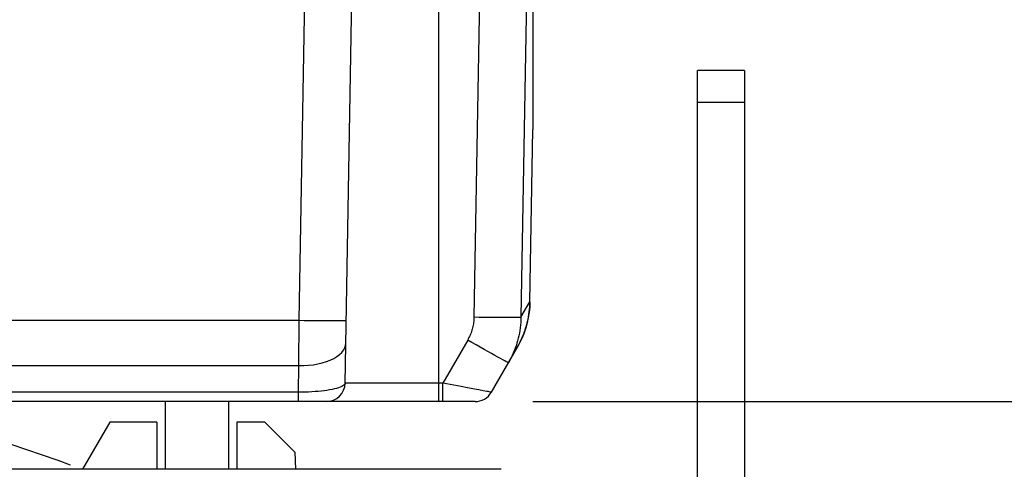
# Model space of a CAD drawing. Header units: millimetres. Extents: x 0 to 420, y 0 to 297.
# Tile 63 of 68: x 326 to 347, y 219 to 228. Entities that reach past the tile are written whole.
import ezdxf

# ---------------------------------------------------------------- set-up
doc = ezdxf.new("R2010")
doc.units = ezdxf.units.MM
doc.header["$LTSCALE"] = 23.1
doc.linetypes.add('CENTER', pattern=[0.6, 0.375, -0.075, 0.075, -0.075])
doc.layers.get('0').update_dxf_attribs({"linetype": 'CONTINUOUS'})
for name, color, linetype in [('AXIS', 7, 'CONTINUOUS'), ('COMPONENTS', 7, 'CONTINUOUS'), ('CUT', 7, 'CONTINUOUS')]:
    doc.layers.add(name, color=color, linetype=linetype)
doc.styles.get("Standard").update_dxf_attribs({"font": 'arial.ttf'})
doc.dimstyles.new('DIMSTYLE_12', dxfattribs={"dimtxt": 3, "dimasz": 4, "dimexe": 0.18, "dimexo": 0.0625, "dimgap": 0.09, "dimtad": 1, "dimdec": 1, "dimlfac": 5, "dimdsep": 46, "dimtxsty": 'STANDARD', "dimblk": '_FILLED', "dimblk1": '_FILLED', "dimblk2": '_FILLED', "dimcen": 0.09, "dimadec": 0, "dimazin": 0, "dimtp": 0.3, "dimtm": 0.3, "dimtfac": 1, "dimtdec": 1, "dimtofl": 0, "dimtmove": 0, "dimatfit": 3, "dimldrblk": '_FILLED', "dimfxl": 1, "dimtolj": 1, "dimarcsym": 0})
doc.dimstyles.new('DIMSTYLE_13', dxfattribs={"dimtxt": 3, "dimasz": 4, "dimexe": 0.18, "dimexo": 0.0625, "dimgap": 0.09, "dimtad": 1, "dimdec": 1, "dimlfac": 5, "dimdsep": 46, "dimtxsty": 'STANDARD', "dimblk": '_FILLED', "dimblk1": '_FILLED', "dimblk2": '_FILLED', "dimcen": 0.09, "dimadec": 0, "dimazin": 0, "dimtp": 0.5, "dimtm": 0.5, "dimtfac": 1, "dimtdec": 1, "dimtofl": 0, "dimtmove": 0, "dimatfit": 3, "dimldrblk": '_FILLED', "dimfxl": 1, "dimtolj": 1, "dimarcsym": 0})

# ---------------------------------------------------------------- blocks, each defined once
blk = doc.blocks.new('_FILLED')
at = {"color": 0, "linetype": 'BYBLOCK'}
blk.add_solid([(0, 0), (-1, 0.1625), (-1, -0.1625)], dxfattribs=at)
blk = doc.blocks.new('*D20')
at = {"color": 2, "linetype": 'CONTINUOUS'}
for p, q in [((354.19, 241.494), (354.19, 247.494)), ((354.19, 247.494), (354.19, 230.865)), ((328.98, 241.494), (356.19, 241.494)), ((354.19, 214.235), (354.19, 230.865)), ((336.69, 220.235), (356.19, 220.235)), ((354.19, 220.235), (354.19, 214.235))]:
    blk.add_line(p, q, dxfattribs=at)
at = {"color": 2, "linetype": 'CONTINUOUS', "xscale": 4, "yscale": 4, "zscale": 4}
for p, rotation in [((354.19, 241.494), 270), ((354.19, 220.235), 90)]:
    blk.add_blockref('_FILLED', p, dxfattribs=dict(at, rotation=rotation))
at = {"color": 2, "linetype": 'CONTINUOUS', "insert": (350.44, 230.865), "char_height": 3, "width": 13.27138, "attachment_point": 2, "rotation": 90, "line_spacing_factor": 0.9}
blk.add_mtext('(106.3)', dxfattribs=at)
blk = doc.blocks.new('*D22')
at = {"color": 2, "linetype": 'CONTINUOUS'}
for p, q in [((328.98, 241.494), (364.19, 241.494)), ((362.19, 241.494), (362.19, 209.645)), ((362.19, 177.795), (362.19, 209.645)), ((332.99, 177.795), (364.19, 177.795))]:
    blk.add_line(p, q, dxfattribs=at)
at = {"color": 2, "linetype": 'CONTINUOUS', "xscale": 4, "yscale": 4, "zscale": 4}
for p, rotation in [((362.19, 241.494), 90), ((362.19, 177.795), 270)]:
    blk.add_blockref('_FILLED', p, dxfattribs=dict(at, rotation=rotation))
at = {"color": 2, "linetype": 'CONTINUOUS', "insert": (358.44, 209.645), "char_height": 3, "width": 13.27138, "attachment_point": 2, "rotation": 90, "line_spacing_factor": 0.9}
blk.add_mtext('(318.5)', dxfattribs=at)

msp = doc.modelspace()

# ---------------------------------------------------------------- linework, layer by layer
at = {"layer": 'AXIS', "color": 7, "linetype": 'CONTINUOUS'}
for p, q in [((327.69013, 219.79505), (327.11278, 218.79505)), ((328.69013, 219.79505), (327.69013, 219.79505))]:
    msp.add_line(p, q, dxfattribs=at)
at = {"layer": 'AXIS', "color": 2, "linetype": 'CENTER'}
msp.add_circle((319.19013, 198.79505), 21.5, dxfattribs=at)
at = {"layer": 'COMPONENTS', "color": 7, "linetype": 'CONTINUOUS'}
for p, q in [((336.69013, 237.15097), (336.69013, 226.02087)), ((332.69699, 220.62807), (332.89941, 232.22494)), ((341.19013, 227.27317), (340.19013, 227.27317)), ((340.19013, 210.59505), (340.19013, 227.27317)), ((341.19013, 227.27317), (341.19013, 207.27317)), ((336.62616, 222.3586), (336.69007, 226.02022)), ((336.69013, 226.02706), (336.69001, 226.02022)), ((336.69001, 226.01706), (336.69013, 226.02087)), ((336.61664, 222.19568), (336.62083, 222.24378)), ((336.62083, 222.24378), (336.62398, 222.29427)), ((335.8056, 220.43505), (336.35838, 221.39251)), ((335.45919, 220.23505), (302.92107, 220.23505)), ((328.86513, 220.23505), (328.86513, 218.79505)), ((330.21513, 220.23505), (330.21513, 218.79505)), ((336.01183, 218.79505), (302.36843, 218.79505))]:
    msp.add_line(p, q, dxfattribs=at)
at = {"layer": 'COMPONENTS', "color": 9, "linetype": 'CONTINUOUS'}
for p, q in [((331.72047, 221.96463), (331.89957, 232.22494)), ((335.60728, 231.9433), (335.4354, 222.02721)), ((336.60709, 231.9432), (336.43523, 222.02721)), ((334.69013, 220.23505), (334.69013, 231.32139)), ((341.19013, 226.59825), (340.19013, 226.59825)), ((336.62614, 222.35862), (336.69001, 226.02022)), ((336.43523, 222.02721), (336.62598, 222.3576)), ((336.62086, 222.24526), (336.60944, 222.13337)), ((336.62099, 222.24596), (336.61737, 222.20313)), ((336.62598, 222.3576), (336.62086, 222.24526)), ((336.62607, 222.35835), (336.62099, 222.24596)), ((336.62598, 222.3576), (336.62609, 222.35835)), ((336.62609, 222.35835), (336.62616, 222.35866)), ((306.65978, 221.96463), (331.72047, 221.96463)), ((331.71205, 220.99953), (331.72047, 221.96463)), ((336.56786, 221.91252), (336.53826, 221.80574)), ((336.50189, 221.69809), (336.45967, 221.59323)), ((335.30162, 221.54468), (334.77241, 220.62807)), ((306.66821, 220.99953), (331.71205, 220.99953)), ((331.70219, 220.43505), (331.71205, 220.99953)), ((334.77241, 220.62807), (332.69699, 220.62807)), ((334.77241, 220.23505), (334.77241, 220.62807)), ((335.4867, 220.4922), (335.301, 220.52713)), ((331.70219, 220.43505), (306.67806, 220.43505)), ((331.70219, 220.23505), (331.70219, 220.43505)), ((335.70807, 220.45138), (335.63395, 220.46487))]:
    msp.add_line(p, q, dxfattribs=at)
at = {"layer": 'COMPONENTS', "color": 7, "linetype": 'CONTINUOUS'}
for points in [[(336.35838, 221.39251), (336.36991, 221.41275), (336.3871, 221.444), (336.40364, 221.47535), (336.4195, 221.50677), (336.4347, 221.53822), (336.44924, 221.56971), (336.46312, 221.60116), (336.47633, 221.63257), (336.4889, 221.66393), (336.50082, 221.69516), (336.5121, 221.72627), (336.52276, 221.75724), (336.53279, 221.78801), (336.54221, 221.81857), (336.55104, 221.8489), (336.55928, 221.87895), (336.56694, 221.90871), (336.57405, 221.93817), (336.58061, 221.96726), (336.58664, 221.996), (336.59217, 222.02435), (336.59719, 222.05225), (336.60174, 222.07969), (336.60582, 222.10666), (336.60946, 222.13304), (336.61268, 222.15892), (336.61549, 222.1842), (336.61737, 222.20313)], [(336.62398, 222.29427), (336.62585, 222.34483), (336.62614, 222.35862)], [(336.43523, 222.02721), (336.43345, 221.97069), (336.43007, 221.91433), (336.42512, 221.85818), (336.4186, 221.8023), (336.41053, 221.74671), (336.40091, 221.69142), (336.38974, 221.63646), (336.37706, 221.58189), (336.36284, 221.52769), (336.34712, 221.4739), (336.32989, 221.42058), (336.31116, 221.36772), (336.29094, 221.31536), (336.26923, 221.26355), (336.24604, 221.21228), (336.22137, 221.16158), (336.19523, 221.11152), (336.16764, 221.06213)]]:
    msp.add_lwpolyline(points, dxfattribs=at)
at = {"layer": 'COMPONENTS', "color": 9, "linetype": 'CONTINUOUS'}
for points in [[(335.4354, 222.02721), (335.43451, 221.99894), (335.43282, 221.97079), (335.43036, 221.94275), (335.4271, 221.91482), (335.42306, 221.887), (335.41825, 221.85935), (335.41267, 221.83187), (335.40632, 221.80456), (335.39922, 221.77746), (335.39135, 221.75056), (335.38273, 221.72388), (335.37336, 221.69744), (335.36325, 221.67126), (335.35239, 221.64533), (335.34079, 221.6197), (335.32847, 221.59439), (335.31541, 221.56939), (335.30162, 221.54468)], [(336.43523, 222.02721), (336.42903, 222.0255), (336.41206, 222.024), (336.38448, 222.02273), (336.3466, 222.02169), (336.29884, 222.0209), (336.2417, 222.02037), (336.17581, 222.02011), (336.10188, 222.02011), (336.02072, 222.02037), (335.9332, 222.0209), (335.84029, 222.02169), (335.74297, 222.02273), (335.64232, 222.024), (335.53943, 222.0255), (335.4354, 222.02721)], [(336.60944, 222.13337), (336.59175, 222.02231), (336.56786, 221.91252)], [(331.72047, 221.96463), (331.82496, 221.9629), (331.92831, 221.96138), (332.02938, 221.96009), (332.12707, 221.95904), (332.2203, 221.95824), (332.30807, 221.95771), (332.38939, 221.95744), (332.46339, 221.95744), (332.52926, 221.95771), (332.58626, 221.95824), (332.63378, 221.95904), (332.67131, 221.96009), (332.69841, 221.96138), (332.71481, 221.9629), (332.72032, 221.96463)], [(336.53826, 221.80574), (336.53779, 221.80405), (336.50189, 221.69809)], [(336.45967, 221.59323), (336.41185, 221.49144), (336.35838, 221.39251)], [(331.71205, 220.99953), (331.81598, 221.00088), (331.9188, 221.00763), (332.01937, 221.01971), (332.11661, 221.03699), (332.20947, 221.05928), (332.29694, 221.08634), (332.37807, 221.11788), (332.45198, 221.15355), (332.51788, 221.19298), (332.57505, 221.23572), (332.62287, 221.28132), (332.66081, 221.32929), (332.68848, 221.3791), (332.70557, 221.43021), (332.71189, 221.48208)], [(336.16764, 221.06213), (336.16216, 221.06348), (336.14736, 221.07023), (336.1234, 221.08231), (336.09053, 221.09959), (336.04911, 221.12188), (335.9996, 221.14894), (335.94252, 221.18048), (335.8785, 221.21615), (335.80822, 221.25558), (335.73246, 221.29832), (335.65203, 221.34392), (335.5678, 221.39189), (335.48069, 221.4417), (335.39164, 221.49281), (335.30162, 221.54468)], [(332.69699, 220.62807), (332.69379, 220.613), (332.68474, 220.59782), (332.66992, 220.58274), (332.64942, 220.56808), (332.62337, 220.55396), (332.59205, 220.54025), (332.55569, 220.52713), (332.51456, 220.51478), (332.469, 220.5031), (332.41938, 220.4922), (332.366, 220.48222), (332.30921, 220.47309), (332.2494, 220.46487), (332.18692, 220.45765), (332.12203, 220.45138), (332.05512, 220.44609), (331.98655, 220.44183), (331.91661, 220.43859), (331.84563, 220.43636), (331.77404, 220.43518), (331.70219, 220.43505)], [(335.301, 220.52713), (335.15998, 220.55396), (335.08537, 220.56808), (335.00889, 220.58274), (334.93105, 220.59782), (334.8521, 220.613), (334.77241, 220.62807)], [(335.63395, 220.46487), (335.54039, 220.48222), (335.4867, 220.4922)], [(335.8056, 220.43505), (335.80269, 220.43518), (335.7944, 220.43636), (335.78075, 220.43859), (335.76177, 220.44183), (335.73752, 220.44609), (335.70807, 220.45138)]]:
    msp.add_lwpolyline(points, dxfattribs=at)
at = {"layer": 'COMPONENTS', "color": 7, "linetype": 'CONTINUOUS'}
for centre, start, end in [((332.29704, 220.63505), 270.001359, 359.000024), ((335.45917, 220.63505), 270.002606, 330.001302)]:
    msp.add_arc(centre, 0.4, start, end, dxfattribs=at)
at = {"layer": 'CUT', "color": 7, "linetype": 'CONTINUOUS'}
for p, q in [((328.69013, 219.79505), (328.69013, 218.79505)), ((330.39013, 219.79505), (330.39013, 218.79505)), ((330.99013, 219.79505), (330.39013, 219.79505)), ((331.62281, 219.16237), (330.99013, 219.79505)), ((331.62281, 219.16237), (331.64178, 218.79505))]:
    msp.add_line(p, q, dxfattribs=at)

# ---------------------------------------------------------------- dimensions: what is measured, and where the dimension line sits
at = {"color": 2, "linetype": 'CONTINUOUS'}
for base, p2, dimstyle, picture, middle in [((354.19013, 220.23505), (336.69013, 220.23505), 'DIMSTYLE_12', '*D20', (353.27061, 228.90705)), ((362.19013, 177.79505), (332.99013, 177.79505), 'DIMSTYLE_13', '*D22', (361.27061, 207.68705))]:
    dim = msp.add_linear_dim(base=base, p1=(328.98035, 241.49414), p2=p2, angle=270, text='(<>)', dimstyle=dimstyle, dxfattribs=at)
    dim.commit()
    dim.dimension.update_dxf_attribs({"geometry": picture, "text_midpoint": middle, "dimtype": 160})

doc.saveas('drawing.dxf')
